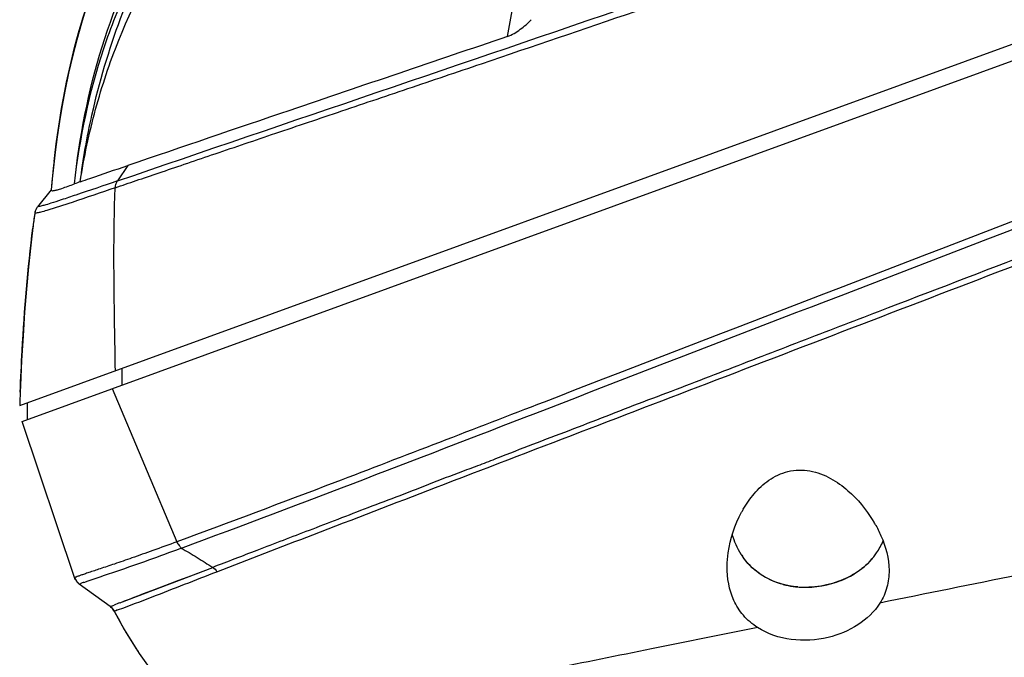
# Model space of a CAD drawing. Header units: millimetres. Extents: x 114 to 482, y 131 to 392.
# Tile 28 of 35: x 306 to 325, y 332 to 344. Entities that reach past the tile are written whole.
import ezdxf

# ---------------------------------------------------------------- set-up
doc = ezdxf.new("R2010")
doc.units = ezdxf.units.MM
doc.header["$LTSCALE"] = 32.67
doc.layers.add('00_COMPONENTS', color=7, linetype='CONTINUOUS')

msp = doc.modelspace()

# ---------------------------------------------------------------- linework, layer by layer
at = {"layer": '00_COMPONENTS'}
for p, q in [((306.4715, 336.7993), (356.9413, 355.1689)), ((306.5165, 336.4965), (356.9945, 354.869)), ((308.534, 341.3744), (308.3352, 341.08)), ((307.0728, 340.9077), (306.8112, 340.587)), ((307.0727, 340.9077), (307.0722, 340.9066)), ((307.0727, 340.9076), (307.0726, 340.907)), ((307.0728, 340.9078), (307.0727, 340.9077)), ((307.0728, 340.9077), (307.0727, 340.9076)), ((306.8056, 340.5798), (306.7902, 340.557)), ((306.7571, 340.4619), (306.73, 340.2513)), ((306.7577, 340.4617), (306.7571, 340.4619)), ((306.7658, 340.5019), (306.7588, 340.4726)), ((306.7764, 340.5302), (306.7658, 340.5019)), ((306.7902, 340.557), (306.7764, 340.5302)), ((308.4282, 337.1923), (308.4282, 337.5115)), ((308.2319, 337.1208), (309.469, 334.2007)), ((306.6215, 336.5347), (306.6215, 336.8539)), ((307.5185, 333.5195), (306.5165, 336.4965)), ((320.0589, 334.3402), (320.0588, 334.3404)), ((322.9348, 334.2186), (322.9347, 334.2184)), ((308.384, 333.0411), (310.1524, 333.7142)), ((309.6838, 333.5362), (310.1524, 333.7142)), ((307.5185, 333.5195), (307.5198, 333.516)), ((307.5198, 333.516), (307.5343, 333.4827)), ((307.5537, 333.4516), (307.5776, 333.4236)), ((309.2606, 333.3757), (309.5072, 333.4691)), ((309.5072, 333.4691), (309.6838, 333.5362)), ((307.5776, 333.4236), (307.5915, 333.4113)), ((307.6087, 333.3968), (307.6358, 333.407)), ((307.6087, 333.3968), (307.611, 333.3978)), ((308.1997, 332.9683), (307.6087, 333.3968)), ((307.611, 333.3978), (307.6354, 333.4069)), ((308.1997, 332.9683), (308.2727, 332.997)), ((308.1997, 332.9683), (308.2059, 332.9636)), ((308.2054, 332.964), (308.2293, 332.943)), ((308.2293, 332.943), (308.2505, 332.919)), ((308.2505, 332.919), (308.2688, 332.8918)), ((308.2685, 332.8924), (308.4666, 332.5315)), ((308.2746, 332.8815), (308.2744, 332.8819)), ((308.2745, 332.8817), (308.4666, 332.5315)), ((308.2746, 332.8815), (308.3586, 332.9109)), ((308.4666, 332.5315), (308.7504, 332.0741)), ((308.7289, 332.1086), (308.7504, 332.0741)), ((308.7504, 332.0741), (309.0548, 331.6478))]:
    msp.add_line(p, q, dxfattribs=at)
for points in [[(307.9765, 345.0493), (307.8569, 344.7281), (307.7477, 344.4072), (307.6482, 344.0872), (307.558, 343.7684), (307.4765, 343.4515), (307.4032, 343.1363), (307.3377, 342.8238), (307.2798, 342.5163), (307.2293, 342.2155), (307.1853, 341.9207), (307.1471, 341.6304)], [(307.1471, 341.6304), (307.1142, 341.3444), (307.0863, 341.0635), (307.0726, 340.9071)], [(306.73, 340.2513), (306.6833, 339.8548), (306.6403, 339.4442), (306.6013, 339.0193), (306.5663, 338.5801), (306.5354, 338.127), (306.5086, 337.6599), (306.486, 337.1788), (306.4809, 337.052)], [(307.5185, 333.5195), (307.5342, 333.4828), (307.5537, 333.4516)], [(308.8332, 333.2138), (309.042, 333.2928), (309.2606, 333.3757)], [(308.3843, 333.041), (308.4712, 333.0749), (308.5648, 333.1112), (308.6532, 333.1451), (308.7404, 333.1785), (308.8332, 333.2138)], [(308.1997, 332.9683), (308.2013, 332.9688), (308.2075, 332.971), (308.22, 332.9759), (308.2409, 332.9845), (308.2725, 332.9972)], [(308.2743, 332.8819), (308.2739, 332.8856), (308.2792, 332.8865), (308.2902, 332.8865), (308.3052, 332.8919)], [(308.3052, 332.8919), (308.326, 332.9022), (308.3582, 332.9107)]]:
    msp.add_lwpolyline(points, dxfattribs=at)
for centre, radius, start, end in [((325.7174, 339.357), 18.709, 173.57286, 175.24548), ((318.9603, 308.947), 34.0573, 109.4382, 109.63689), ((307.0024, 340.4318), 0.2463, 143.06169, 149.11569), ((334.6824, 336.7625), 28.1692, 172.45364, 173.02663), ((306.9917, 340.4308), 0.2366, 169.51295, 172.44242), ((307.0036, 340.4284), 0.2488, 162.53059, 169.48369), ((307.0129, 340.4256), 0.2585, 155.83748, 162.54912), ((307.0118, 340.4262), 0.2572, 149.10703, 155.85633), ((360.3998, 334.917), 53.9612, 177.73247, 178.00095), ((322.1746, 333.7162), 2.2036, 149.84207, 151.49528), ((320.6356, 333.3111), 2.4738, 29.80449, 31.64476), ((321.386, 334.6951), 1.3692, 211.88437, 214.16079), ((321.3835, 334.6935), 1.3662, 212.40202, 214.02358), ((321.7531, 334.7136), 1.2821, 320.83833, 322.16421), ((307.7629, 333.6047), 0.2589, 207.75272, 215.79693), ((307.7639, 333.6053), 0.2601, 215.76431, 223.81677), ((321.4792, 335.1012), 1.7609, 290.88911, 294.89743), ((321.4979, 335.0603), 1.7159, 294.90697, 296.29696), ((321.5186, 335.0189), 1.6696, 296.28959, 299.10048), ((321.5398, 334.9798), 1.6251, 299.11856, 299.81849), ((309.2112, 329.1175), 4.5696, 109.36705, 110.1674), ((321.4304, 334.9343), 1.5972, 255.54304, 262.34338), ((321.4447, 335.0293), 1.6933, 262.29263, 263.92154), ((321.4467, 335.0474), 1.7115, 263.91936, 264.42962), ((321.4459, 335.0402), 1.7043, 264.43281, 265.35188), ((321.4492, 335.0812), 1.7454, 265.35487, 267.12009), ((321.4523, 335.1533), 1.8176, 267.1343, 272.07204), ((308.0526, 332.7655), 0.2505, 45.0757, 54.04291), ((308.0528, 332.7658), 0.2501, 37.97406, 45.06642), ((308.0524, 332.7656), 0.2505, 27.54357, 37.96067), ((312.4062, 322.7248), 11.0727, 111.29972, 111.91924), ((316.4152, 337.1225), 9.1791, 207.51826, 210.08714), ((315.8596, 336.7996), 8.5365, 210.08122, 213.33919), ((315.5233, 336.5817), 8.1358, 213.35895, 214.26967)]:
    msp.add_arc(centre, radius, start, end, dxfattribs=at)
for points, knots in [([(308.336, 341.0797), (311.6356, 342.2108), (319.0389, 344.713), (328.4865, 348.0097), (336.7091, 350.8868), (344.9936, 353.7715), (351.213, 355.9223), (355.3598, 357.3551)], [0, 0, 0, 0, 0.2102914, 0.4711308, 0.6032554, 0.7354923, 1, 1, 1, 1]), ([(308.2941, 340.9488), (308.4251, 340.9965), (308.7034, 341.0909), (309.143, 341.2375), (309.6228, 341.4021), (310.3378, 341.6453), (311.3118, 341.9745), (312.5596, 342.3963), (313.8947, 342.8464), (315.7871, 343.4867), (318.2402, 344.3198), (321.2472, 345.3509), (325.3435, 346.7672), (330.5035, 348.5685), (336.7154, 350.7416), (345.0189, 353.6294), (351.2539, 355.779), (355.4111, 357.2109)], [0, 0, 0, 0, 0.0083907, 0.0176889, 0.027891, 0.0389166, 0.0631439, 0.0897706, 0.1181957, 0.1479395, 0.2100143, 0.2741183, 0.3392667, 0.4708811, 0.6030606, 0.7353603, 1, 1, 1, 1]), ([(356.2635, 351.4203), (355.249, 351.0275), (353.7238, 350.4467), (351.6947, 349.6608), (350.1696, 349.0794), (348.6448, 348.4968), (346.6168, 347.7068), (343.0568, 346.3537), (337.9835, 344.3977), (331.9044, 342.0663), (326.859, 340.1279), (323.347, 338.7802), (321.3641, 338.0201), (320.1393, 337.5478), (319.1692, 337.1715), (318.4475, 336.9005), (317.7358, 336.6272), (317.0352, 336.3516), (316.3411, 336.0924), (315.7729, 335.8723), (315.3268, 335.6952), (314.8871, 335.5315), (314.3504, 335.3305), (313.7282, 335.078), (313.121, 334.8598), (312.5476, 334.6298), (311.8404, 334.3633), (311.0461, 334.0562), (310.4332, 333.8228), (310.1524, 333.7143)], [0, 0, 0, 0, 0.0660777, 0.0991204, 0.1321642, 0.1652098, 0.1982581, 0.2643548, 0.3965185, 0.528496, 0.6598027, 0.7247963, 0.7569647, 0.7887836, 0.804527, 0.8201591, 0.8356039, 0.8508336, 0.8658801, 0.8806058, 0.8878406, 0.8950324, 0.9090999, 0.9226503, 0.9358073, 0.9482817, 0.9601669, 0.9817129, 1, 1, 1, 1]), ([(310.2333, 333.6317), (310.8415, 333.8682), (312.2312, 334.4019), (315.4622, 335.644), (320.0657, 337.4069), (325.9061, 339.6457), (333.9657, 342.7367), (344.1115, 346.6284), (352.2382, 349.7496), (356.3052, 351.3075)], [0, 0, 0, 0, 0.0396752, 0.0904995, 0.2104439, 0.3393662, 0.470754, 0.7352289, 1, 1, 1, 1]), ([(315.7749, 343.8336), (315.835, 344.2071), (315.9801, 344.9487), (316.3547, 346.4005), (316.7435, 347.4574), (317.0573, 348.1319)], [0, 0, 0, 0, 0.2524147, 0.5036785, 1, 1, 1, 1]), ([(344.0071, 347.464), (340.9072, 346.2728), (334.7207, 343.8947), (325.5416, 340.3634), (318.1329, 337.5075), (312.8108, 335.4538), (310.4746, 334.5708), (309.4691, 334.2007)], [0, 0, 0, 0, 0.2692787, 0.5374346, 0.7974892, 0.9131182, 1, 1, 1, 1]), ([(309.5551, 334.0824), (311.8878, 334.9459), (317.1953, 336.9991), (325.5923, 340.2313), (334.7691, 343.7616), (340.9571, 346.1397), (344.0582, 347.3312)], [0, 0, 0, 0, 0.2018988, 0.4619055, 0.7303434, 1, 1, 1, 1]), ([(307.515, 341.0231), (307.6087, 341.9076), (307.9459, 343.6525), (308.6584, 345.288), (309.104, 346.0417)], [0, 0, 0, 0, 0.5039011, 1, 1, 1, 1]), ([(307.6264, 341.0631), (307.6974, 341.5289), (307.8933, 342.4445), (308.4681, 344.1844), (309.1339, 345.3932), (309.6721, 346.1108)], [0, 0, 0, 0, 0.2573709, 0.5100272, 1, 1, 1, 1]), ([(307.5151, 341.0235), (307.6177, 341.8969), (307.8872, 343.1937), (308.5299, 344.8138), (308.9493, 345.5682), (309.1815, 345.9266)], [0, 0, 0, 0, 0.5055567, 0.7544571, 1, 1, 1, 1]), ([(307.6264, 341.063), (307.6799, 341.4907), (307.977, 343.1733), (308.5818, 344.7998), (309.1815, 345.9266)], [0, 0, 0, 0, 0.2524001, 1, 1, 1, 1]), ([(307.126, 341.4512), (307.2274, 342.3498), (307.453, 343.5438), (307.8386, 344.6875), (307.9459, 344.9696)], [0, 0, 0, 0, 0.749761, 1, 1, 1, 1]), ([(315.7749, 343.8336), (315.8627, 343.8634), (316.0229, 343.9644), (316.1617, 344.0873), (316.2274, 344.1529)], [0, 0, 0, 0, 0.4996248, 1, 1, 1, 1]), ([(315.7749, 343.8336), (314.3909, 343.3629), (311.9759, 342.5473), (309.5631, 341.7252), (308.5343, 341.3741)], [0, 0, 0, 0, 0.5735246, 1, 1, 1, 1]), ([(307.6263, 341.0631), (307.6879, 341.0849), (307.9901, 341.1899), (308.2931, 341.2923), (308.534, 341.3744)], [0, 0, 0, 0, 0.2042802, 1, 1, 1, 1]), ([(308.3351, 341.0798), (308.0716, 340.9896), (307.7138, 340.868), (307.2925, 340.7268), (307.0845, 340.6587), (306.9569, 340.621), (306.8608, 340.5948), (306.8401, 340.5935), (306.8087, 340.5852), (306.8112, 340.587)], [0, 0, 0, 0, 0.5216078, 0.7047758, 0.8372569, 0.9226953, 0.9712729, 0.9941692, 1, 1, 1, 1]), ([(307.0726, 340.907), (307.0723, 340.9025), (307.0834, 340.8938), (307.1056, 340.8933), (307.1437, 340.8981), (307.2013, 340.9146), (307.3282, 340.9558), (307.4348, 340.9948), (307.5151, 341.0235)], [0, 0, 0, 0, 0.0294087, 0.0694741, 0.1459364, 0.2721414, 0.454038, 1, 1, 1, 1]), ([(308.2941, 340.9488), (308.2946, 340.9607), (308.2995, 341.0066), (308.3167, 341.0514), (308.336, 341.0797)], [0, 0, 0, 0, 0.2575692, 1, 1, 1, 1]), ([(308.2933, 340.9489), (308.0196, 340.8557), (307.5844, 340.7104), (307.1496, 340.5633), (306.9866, 340.5159)], [0, 0, 0, 0, 0.6300884, 1, 1, 1, 1]), ([(308.2955, 337.4633), (308.2918, 337.7498), (308.2721, 338.9114), (308.2569, 340.0742), (308.2929, 340.9488)], [0, 0, 0, 0, 0.2466509, 1, 1, 1, 1]), ([(306.9866, 340.5159), (306.9493, 340.505), (306.8894, 340.4887), (306.817, 340.471), (306.7783, 340.4638), (306.7619, 340.4611), (306.7577, 340.4617)], [0, 0, 0, 0, 0.4945735, 0.7917836, 0.9460226, 1, 1, 1, 1]), ([(306.4809, 337.052), (306.4914, 337.3171), (306.5408, 338.3626), (306.6266, 339.4068), (306.7215, 340.1824)], [0, 0, 0, 0, 0.2534738, 1, 1, 1, 1]), ([(320.2693, 334.8233), (320.3298, 334.9276), (320.4717, 335.1311), (320.7507, 335.3941), (321.1188, 335.5729), (321.5461, 335.5817), (321.9394, 335.4272), (322.3639, 335.1191), (322.612, 334.8193), (322.7416, 334.609)], [0, 0, 0, 0, 0.1157272, 0.2366779, 0.3645852, 0.4991629, 0.6337927, 0.7629058, 1, 1, 1, 1]), ([(319.9618, 333.7335), (319.9625, 333.8199), (319.9906, 334.1782), (320.1081, 334.5285), (320.2381, 334.7679)], [0, 0, 0, 0, 0.2407956, 1, 1, 1, 1]), ([(322.7822, 334.5407), (322.8235, 334.4686), (322.9633, 334.1935), (323.0459, 333.8838), (323.0479, 333.6578)], [0, 0, 0, 0, 0.2686792, 1, 1, 1, 1]), ([(309.469, 334.2007), (309.3155, 334.145), (309.0299, 334.0416), (308.6326, 333.9), (308.2972, 333.7844), (308.0232, 333.6928), (307.8327, 333.63), (307.7113, 333.5888), (307.6423, 333.5652), (307.5913, 333.5458), (307.5498, 333.5336), (307.5346, 333.5234), (307.5177, 333.5219), (307.5185, 333.5195)], [0, 0, 0, 0, 0.2370392, 0.4410892, 0.6124598, 0.752014, 0.8606714, 0.9034617, 0.9385102, 0.9657116, 0.9849534, 0.9962706, 1, 1, 1, 1]), ([(309.4691, 334.2007), (309.4742, 334.1885), (309.4858, 334.1641), (309.5196, 334.1283), (309.539, 334.0978), (309.5551, 334.0824)], [0, 0, 0, 0, 0.2707085, 0.5441274, 1, 1, 1, 1]), ([(322.7571, 333.9163), (322.7757, 333.9398), (322.8453, 334.0339), (322.9015, 334.1379), (322.9347, 334.2184)], [0, 0, 0, 0, 0.2556889, 1, 1, 1, 1]), ([(307.6959, 333.4286), (307.9041, 333.5021), (308.525, 333.7064), (309.1394, 333.9295), (309.5454, 334.0788)], [0, 0, 0, 0, 0.3379551, 1, 1, 1, 1]), ([(309.5455, 334.0788), (309.6543, 334.0293), (309.8554, 333.9035), (310.054, 333.7765), (310.1524, 333.7142)], [0, 0, 0, 0, 0.5066158, 1, 1, 1, 1]), ([(321.3079, 333.3415), (321.0878, 333.3594), (320.6728, 333.4744), (320.3591, 333.7692), (320.2512, 333.9291)], [0, 0, 0, 0, 0.5337944, 1, 1, 1, 1]), ([(321.0317, 333.3876), (320.8681, 333.43), (320.567, 333.5641), (320.3384, 333.8005), (320.253, 333.9263)], [0, 0, 0, 0, 0.5263455, 1, 1, 1, 1]), ([(322.3107, 333.5492), (322.3561, 333.5736), (322.5219, 333.6731), (322.6689, 333.8052), (322.7571, 333.9163)], [0, 0, 0, 0, 0.2662392, 1, 1, 1, 1]), ([(308.3586, 332.9109), (308.574, 332.9874), (309.1979, 333.2305), (309.822, 333.4726), (310.2333, 333.6317)], [0, 0, 0, 0, 0.3414159, 1, 1, 1, 1]), ([(320.5432, 332.5658), (320.4417, 332.6303), (320.2619, 332.7846), (320.018, 333.1718), (319.9598, 333.5135), (319.9618, 333.7335)], [0, 0, 0, 0, 0.2658482, 0.5138561, 1, 1, 1, 1]), ([(322.5871, 333.7391), (322.5692, 333.7235), (322.4938, 333.6612), (322.4122, 333.6067), (322.3479, 333.5698)], [0, 0, 0, 0, 0.2424342, 1, 1, 1, 1]), ([(323.0479, 333.6578), (323.0489, 333.5495), (323.0235, 333.3301), (322.9341, 333.1274), (322.8757, 333.0348)], [0, 0, 0, 0, 0.4971961, 1, 1, 1, 1]), ([(326.4071, 333.7489), (326.1108, 333.6886), (324.9339, 333.4496), (323.7568, 333.2118), (322.8759, 333.0344)], [0, 0, 0, 0, 0.2517545, 1, 1, 1, 1]), ([(321.3079, 333.3415), (321.3972, 333.3342), (321.7417, 333.3326), (322.0868, 333.4284), (322.3107, 333.5492)], [0, 0, 0, 0, 0.260456, 1, 1, 1, 1]), ([(322.1071, 333.4561), (322.0616, 333.4387), (321.8712, 333.3748), (321.6701, 333.3424), (321.5181, 333.3369)], [0, 0, 0, 0, 0.2424261, 1, 1, 1, 1]), ([(322.8757, 333.0348), (322.6649, 332.7004), (321.8626, 332.2216), (320.9248, 332.3233), (320.5432, 332.5658)], [0, 0, 0, 0, 0.466432, 1, 1, 1, 1]), ([(320.5433, 332.5656), (319.8689, 332.4302), (318.5501, 332.1659), (316.6344, 331.7813), (315.12, 331.4747), (313.9983, 331.2439), (313.247, 331.0851), (312.5722, 330.9356), (311.9845, 330.795), (311.4922, 330.6637), (311.1447, 330.5589), (310.9169, 330.4828), (310.7823, 330.4352), (310.6712, 330.3936), (310.5825, 330.359), (310.5159, 330.3315), (310.4724, 330.3137), (310.4489, 330.303), (310.4363, 330.2986), (310.4321, 330.2948), (310.4268, 330.2943), (310.4271, 330.2936)], [0, 0, 0, 0, 0.1988371, 0.3887941, 0.564835, 0.6454901, 0.719848, 0.7867996, 0.8452893, 0.8945095, 0.9340559, 0.9501845, 0.9639306, 0.97534, 0.9844761, 0.9914191, 0.9962555, 0.9979135, 0.9990813, 0.9997722, 1, 1, 1, 1])]:
    msp.add_open_spline(points, degree=3, knots=knots, dxfattribs=at)
for points in [[(320.23, 333.9614), (320.1557, 334.0784), (320.099, 334.2076), (320.0589, 334.3402)], [(322.7472, 333.904), (322.6988, 333.8446), (322.6449, 333.7893), (322.5871, 333.7391)], [(310.1524, 333.7142), (310.1848, 333.6934), (310.2128, 333.6643), (310.2333, 333.6317)], [(307.5337, 333.4842), (307.5278, 333.4955), (307.5226, 333.5073), (307.5186, 333.5194)], [(307.6087, 333.3968), (307.5971, 333.4052), (307.5862, 333.4148), (307.5762, 333.4252)]]:
    msp.add_open_spline(points, degree=3, dxfattribs=at)

doc.saveas('drawing.dxf')
